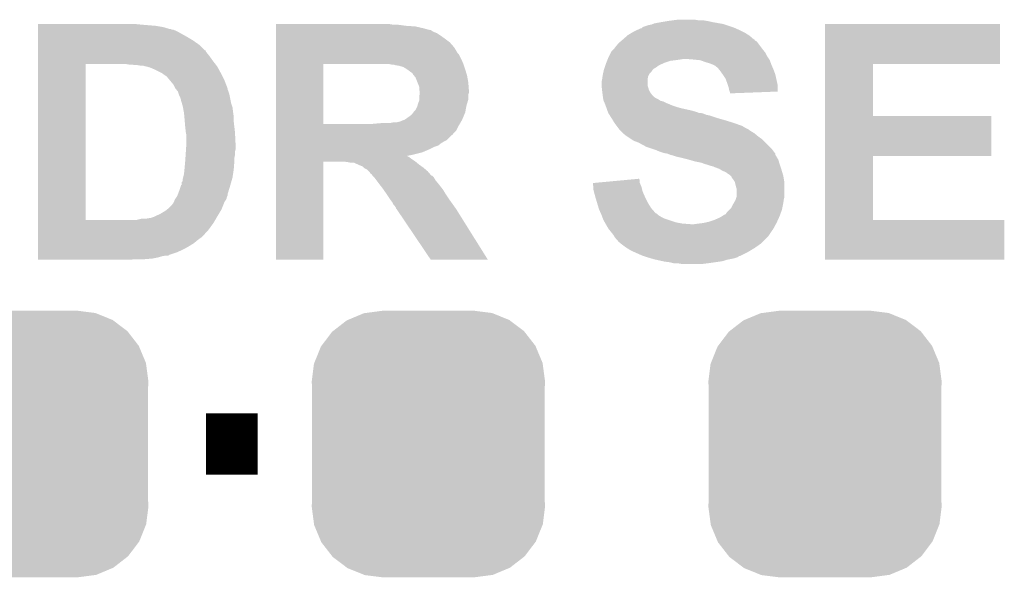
# Model space of a CAD drawing. Extents: x -1.3 to 24.2, y -3.9 to 53.4.
# Tile 42 of 48: x 15 to 19.1, y 35.8 to 38.1. Entities that reach past the tile are written whole.
import ezdxf

# ---------------------------------------------------------------- set-up
doc = ezdxf.new("R2010")
doc.units = 0
doc.layers.get('0').update_dxf_attribs({"linetype": 'CONTINUOUS'})
doc.layers.add('DIGI_POT_10_CLICK_V100_GTO', color=14, linetype='CONTINUOUS')
doc.layers.add('DIGI_POT_10_CLICK_V100_GTS', color=12, linetype='CONTINUOUS')

# ---------------------------------------------------------------- blocks, each defined once
blk = doc.blocks.new('CUSTOM_81')
for points in [[(-0.333154, 0.513288), (-0.266706, 0.541062), (0.334372, 0.513288), (0.265446, 0.541062)], [(-0.266706, 0.541062), (-0.259492, 0.54202), (0.265446, 0.541062), (0.263068, 0.54202)], [(-0.259492, 0.54202), (-0.1905, 0.55118), (0.263068, 0.54202), (0.1905, 0.55118)], [(-0.394942, 0.46695), (-0.337632, 0.511416), (0.39571, 0.46695), (0.33685, 0.511416)], [(-0.337632, 0.511416), (-0.333154, 0.513288), (0.33685, 0.511416), (0.334372, 0.513288)], [(-0.442246, 0.406212), (-0.39837, 0.46429), (0.442836, 0.406212), (0.397774, 0.46429)], [(-0.39837, 0.46429), (-0.394942, 0.46695), (0.397774, 0.46429), (0.39571, 0.46695)], [(-0.471976, 0.335286), (-0.444708, 0.402952), (0.472482, 0.335286), (0.4442, 0.402952)], [(-0.444708, 0.402952), (-0.442246, 0.406212), (0.4442, 0.402952), (0.442836, 0.406212)], [(-0.4826, 0.25908), (-0.47344, 0.331648), (0.4826, 0.25908), (0.472966, 0.331648)], [(-0.47344, 0.331648), (-0.471976, 0.335286), (0.472966, 0.331648), (0.472482, 0.335286)], [(-0.48133, 0.231872), (-0.4826, 0.25908), (0.48133, 0.231872), (0.4826, 0.25908)], [(-0.48133, -0.231872), (-0.48133, 0.231872), (0.48133, -0.231872), (0.48133, 0.231872)], [(-0.4826, -0.25908), (-0.48133, -0.231872), (0.4826, -0.25908), (0.48133, -0.231872)], [(-0.472964, -0.331648), (-0.4826, -0.25908), (0.47344, -0.331648), (0.4826, -0.25908)], [(-0.472482, -0.335286), (-0.472964, -0.331648), (0.471974, -0.335286), (0.47344, -0.331648)], [(-0.444198, -0.402952), (-0.472482, -0.335286), (0.444708, -0.402952), (0.471974, -0.335286)], [(-0.442836, -0.406212), (-0.444198, -0.402952), (0.442244, -0.406212), (0.444708, -0.402952)], [(-0.397772, -0.46429), (-0.442836, -0.406212), (0.39837, -0.46429), (0.442244, -0.406212)], [(-0.39571, -0.46695), (-0.397772, -0.46429), (0.39494, -0.46695), (0.39837, -0.46429)], [(-0.336848, -0.511416), (-0.39571, -0.46695), (0.337632, -0.511416), (0.39494, -0.46695)], [(-0.334372, -0.513288), (-0.336848, -0.511416), (0.333152, -0.513288), (0.337632, -0.511416)], [(-0.265444, -0.541062), (-0.334372, -0.513288), (0.266706, -0.541062), (0.333152, -0.513288)], [(-0.263068, -0.54202), (-0.265444, -0.541062), (0.25949, -0.54202), (0.266706, -0.541062)], [(-0.1905, -0.55118), (-0.263068, -0.54202), (0.1905, -0.55118), (0.25949, -0.54202)]]:
    blk.add_solid(points)

msp = doc.modelspace()

# ---------------------------------------------------------------- linework, layer by layer
at = {"layer": 'DIGI_POT_10_CLICK_V100_GTO', "const_width": 0.254}
msp.add_lwpolyline([(15.76832, 36.3474), (15.98168, 36.3474)], dxfattribs=at)
at = {"layer": 'DIGI_POT_10_CLICK_V100_GTO'}
for points in [[(15.072382, 38.08222), (15.072384, 38.08476), (15.49908, 38.08222), (15.47368, 38.08476)], [(16.057902, 38.08222), (16.057904, 38.08476), (16.540482, 38.08222), (16.525242, 38.08476)], [(17.609822, 38.082222), (17.616164, 38.084758), (17.914612, 38.082222), (17.907002, 38.084758)], [(17.616164, 38.084758), (17.622522, 38.0873), (17.907002, 38.084758), (17.892602, 38.0873)], [(17.622522, 38.0873), (17.65046, 38.09238), (17.892602, 38.0873), (17.86382, 38.09238)], [(17.65046, 38.09238), (17.68094, 38.09746), (17.86382, 38.09238), (17.840958, 38.09746)], [(17.68094, 38.09746), (17.69999, 38.1), (17.840958, 38.09746), (17.82318, 38.1)], [(17.69999, 38.1), (17.719042, 38.10254), (17.805402, 38.1), (17.790158, 38.10254)], [(18.328658, 37.91966), (18.328662, 38.084736), (19.052516, 37.91966), (19.05254, 38.084736)], [(18.328662, 38.084736), (18.328664, 38.08476), (19.05254, 38.084736), (18.328664, 38.08476)], [(15.072382, 38.07714), (15.072382, 38.08222), (15.56004, 38.07714), (15.49908, 38.08222)], [(15.072382, 38.07206), (15.072382, 38.07714), (15.590522, 38.07206), (15.56004, 38.07714)], [(15.072382, 38.06444), (15.072382, 38.07206), (15.615922, 38.06444), (15.590522, 38.07206)], [(15.072382, 38.064438), (15.072382, 38.06444), (15.621004, 38.064438), (15.615922, 38.06444)], [(15.072382, 38.0619), (15.072382, 38.064438), (15.626084, 38.0619), (15.621004, 38.064438)], [(15.072382, 38.061898), (15.072382, 38.0619), (15.631164, 38.061898), (15.626084, 38.0619)], [(15.072382, 38.05428), (15.072382, 38.061898), (15.648942, 38.05428), (15.631164, 38.061898)], [(15.072382, 38.04412), (15.072382, 38.05428), (15.66672, 38.04412), (15.648942, 38.05428)], [(15.072382, 38.03142), (15.072382, 38.04412), (15.68958, 38.03142), (15.66672, 38.04412)], [(16.057902, 38.07714), (16.057902, 38.08222), (16.59636, 38.07714), (16.55826, 38.08222)], [(16.057902, 38.0746), (16.057902, 38.07714), (16.634462, 38.0746), (16.59636, 38.07714)], [(16.057902, 38.06698), (16.057902, 38.0746), (16.66748, 38.06698), (16.634462, 38.0746)], [(16.057902, 38.0619), (16.057902, 38.06698), (16.685258, 38.0619), (16.66748, 38.06698)], [(16.057902, 38.05936), (16.057902, 38.0619), (16.697962, 38.05936), (16.685258, 38.0619)], [(16.057902, 38.059336), (16.057902, 38.05936), (16.7005, 38.059336), (16.697962, 38.05936)], [(16.057902, 38.056814), (16.057902, 38.059336), (16.700516, 38.056814), (16.7005, 38.059336)], [(16.057902, 38.05174), (16.057902, 38.056814), (16.71066, 38.05174), (16.700516, 38.056814)], [(16.057902, 38.046658), (16.057902, 38.05174), (16.723362, 38.046658), (16.71066, 38.05174)], [(16.057902, 38.0365), (16.057902, 38.046658), (16.7386, 38.0365), (16.723362, 38.046658)], [(17.513302, 38.039042), (17.530234, 38.0492), (18.012154, 38.039042), (17.995898, 38.0492)], [(17.530234, 38.0492), (17.538702, 38.05428), (17.995898, 38.0492), (17.98574, 38.05428)], [(17.538702, 38.05428), (17.549878, 38.05936), (17.98574, 38.05428), (17.97558, 38.05936)], [(17.549878, 38.05936), (17.566644, 38.06698), (17.97558, 38.05936), (17.958434, 38.06698)], [(17.566644, 38.06698), (17.569186, 38.066986), (17.958434, 38.06698), (17.95842, 38.066986)], [(17.569186, 38.066986), (17.57172, 38.06952), (17.95842, 38.066986), (17.952718, 38.06952)], [(17.57172, 38.06952), (17.574264, 38.07206), (17.952718, 38.06952), (17.945098, 38.07206)], [(17.574264, 38.07206), (17.597122, 38.07968), (17.945098, 38.07206), (17.922238, 38.07968)], [(17.597122, 38.07968), (17.609822, 38.082222), (17.922238, 38.07968), (17.914612, 38.082222)], [(15.07238, 37.998398), (15.072382, 38.016182), (15.740382, 37.998398), (15.71498, 38.016182)], [(15.072382, 38.016182), (15.072382, 38.03142), (15.71498, 38.016182), (15.68958, 38.03142)], [(16.0579, 37.988238), (16.057902, 38.00856), (16.794482, 37.988238), (16.776702, 38.00856)], [(16.057902, 38.0238), (16.057902, 38.0365), (16.75638, 38.0238), (16.7386, 38.0365)], [(16.057902, 38.00856), (16.057902, 38.0238), (16.776702, 38.00856), (16.75638, 38.0238)], [(17.4625, 37.99078), (17.4752, 38.006022), (18.062576, 37.99078), (18.051144, 38.006022)], [(17.4752, 38.006022), (17.478158, 38.008558), (18.051144, 38.006022), (18.04924, 38.008558)], [(17.478158, 38.008558), (17.484086, 38.013638), (18.04924, 38.008558), (18.044158, 38.013638)], [(17.484086, 38.013638), (17.487052, 38.01618), (18.044158, 38.013638), (18.039086, 38.01618)], [(17.487052, 38.01618), (17.49296, 38.021244), (18.039086, 38.01618), (18.036546, 38.021244)], [(17.49296, 38.021244), (17.49298, 38.02126), (18.036546, 38.021244), (18.034004, 38.02126)], [(17.49298, 38.02126), (17.510396, 38.0365), (18.034004, 38.02126), (18.016222, 38.0365)], [(17.510396, 38.0365), (17.513302, 38.039042), (18.016222, 38.0365), (18.012154, 38.039042)], [(15.07238, 37.97554), (15.07238, 37.998398), (15.763244, 37.97554), (15.740382, 37.998398)], [(15.07238, 37.975516), (15.07238, 37.97554), (15.76578, 37.975516), (15.763244, 37.97554)], [(15.07238, 37.972994), (15.07238, 37.975516), (15.765784, 37.972994), (15.76578, 37.975516)], [(15.07238, 37.96284), (15.07238, 37.972994), (15.7734, 37.96284), (15.765784, 37.972994)], [(15.07238, 37.95014), (15.07238, 37.96284), (15.78356, 37.95014), (15.7734, 37.96284)], [(16.0579, 37.962838), (16.0579, 37.988238), (16.809722, 37.962838), (16.794482, 37.988238)], [(16.0579, 37.957756), (16.0579, 37.962838), (16.814802, 37.957756), (16.809722, 37.962838)], [(17.434558, 37.950138), (17.44218, 37.965378), (18.089882, 37.950138), (18.082262, 37.965378)], [(17.44218, 37.965378), (17.444722, 37.970458), (18.082262, 37.965378), (18.078198, 37.970458)], [(17.444722, 37.970458), (17.452338, 37.97808), (18.078198, 37.970458), (18.0721, 37.97808)], [(17.452338, 37.97808), (17.45488, 37.980622), (18.0721, 37.97808), (18.070194, 37.980622)], [(17.45488, 37.980622), (17.4625, 37.99078), (18.070194, 37.980622), (18.062576, 37.99078)], [(15.072378, 37.91966), (15.07238, 37.93236), (15.80614, 37.91966), (15.79626, 37.93236)], [(15.07238, 37.93236), (15.07238, 37.95014), (15.79626, 37.93236), (15.78356, 37.95014)], [(16.057898, 37.91966), (16.0579, 37.93744), (16.83258, 37.91966), (16.82496, 37.93744)], [(16.0579, 37.93744), (16.0579, 37.957756), (16.82496, 37.93744), (16.814802, 37.957756)], [(17.42186, 37.91966), (17.423892, 37.92474), (17.654272, 37.91966), (17.665702, 37.92474)], [(17.423892, 37.92474), (17.426938, 37.932358), (17.665702, 37.92474), (17.688558, 37.932358)], [(17.426938, 37.932358), (17.427956, 37.9349), (17.688558, 37.932358), (17.70888, 37.9349)], [(17.427956, 37.9349), (17.428972, 37.93744), (17.70888, 37.9349), (17.72666, 37.93744)], [(17.428972, 37.93744), (17.429988, 37.93998), (17.72666, 37.93744), (17.741898, 37.93998)], [(17.429988, 37.93998), (17.43202, 37.94506), (18.096656, 37.93998), (18.093268, 37.94506)], [(17.43202, 37.94506), (17.434558, 37.950138), (18.093268, 37.94506), (18.089882, 37.950138)], [(17.78762, 37.93744), (17.757142, 37.93998), (18.098348, 37.93744), (18.096656, 37.93998)], [(17.813, 37.934902), (17.78762, 37.93744), (18.10004, 37.934902), (18.098348, 37.93744)], [(17.813018, 37.9349), (17.813, 37.934902), (18.100042, 37.9349), (18.10004, 37.934902)], [(17.83334, 37.92728), (17.813018, 37.9349), (18.102898, 37.92728), (18.100042, 37.9349)], [(17.85112, 37.922202), (17.83334, 37.92728), (18.104804, 37.922202), (18.102898, 37.92728)], [(17.86382, 37.91712), (17.85112, 37.922202), (18.106708, 37.91712), (18.104804, 37.922202)], [(15.072364, 37.274522), (15.072378, 37.91964), (15.27048, 37.274522), (15.270482, 37.91964)], [(15.072378, 37.91964), (15.072378, 37.91966), (15.270482, 37.91964), (15.39748, 37.91966)], [(15.448282, 37.91712), (15.433042, 37.91966), (15.808116, 37.91712), (15.80614, 37.91966)], [(15.473682, 37.91458), (15.460982, 37.91712), (15.810092, 37.91458), (15.808116, 37.91712)], [(15.499082, 37.91204), (15.483842, 37.91458), (15.812068, 37.91204), (15.810092, 37.91458)], [(15.509242, 37.912038), (15.499082, 37.91204), (15.812068, 37.912038), (15.812068, 37.91204)], [(15.516864, 37.9095), (15.509242, 37.912038), (15.814042, 37.9095), (15.812068, 37.912038)], [(15.537182, 37.90442), (15.519404, 37.9095), (15.816814, 37.90442), (15.814042, 37.9095)], [(15.55496, 37.8968), (15.537182, 37.90442), (15.82097, 37.8968), (15.816814, 37.90442)], [(15.585438, 37.88156), (15.55496, 37.8968), (15.82928, 37.88156), (15.82097, 37.8968)], [(15.58544, 37.881558), (15.585438, 37.88156), (15.829282, 37.881558), (15.82928, 37.88156)], [(15.5956, 37.87394), (15.58544, 37.881558), (15.83309, 37.87394), (15.829282, 37.881558)], [(16.057892, 37.670762), (16.057898, 37.91964), (16.25346, 37.670762), (16.253462, 37.91964)], [(16.057898, 37.91964), (16.057898, 37.91966), (16.253462, 37.91964), (16.47952, 37.91966)], [(16.535402, 37.91712), (16.522702, 37.91966), (16.833428, 37.91712), (16.83258, 37.91966)], [(16.545566, 37.917114), (16.535402, 37.91712), (16.83343, 37.917114), (16.833428, 37.91712)], [(16.548106, 37.91458), (16.545566, 37.917114), (16.834274, 37.91458), (16.83343, 37.917114)], [(16.565882, 37.91204), (16.550642, 37.91458), (16.83512, 37.91204), (16.834274, 37.91458)], [(16.583662, 37.90696), (16.565882, 37.91204), (16.836814, 37.90696), (16.83512, 37.91204)], [(16.59636, 37.899342), (16.583662, 37.90696), (16.839354, 37.899342), (16.836814, 37.90696)], [(16.600172, 37.8968), (16.59636, 37.899342), (16.8402, 37.8968), (16.839354, 37.899342)], [(16.60398, 37.89426), (16.600172, 37.8968), (16.840962, 37.89426), (16.8402, 37.8968)], [(16.61414, 37.88664), (16.60398, 37.89426), (16.843248, 37.88664), (16.840962, 37.89426)], [(16.621762, 37.881554), (16.61414, 37.88664), (16.844774, 37.881554), (16.843248, 37.88664)], [(16.6243, 37.87648), (16.621762, 37.881554), (16.846296, 37.87648), (16.844774, 37.881554)], [(17.410288, 37.879016), (17.411982, 37.886638), (17.602198, 37.879016), (17.609818, 37.886638)], [(17.411982, 37.886638), (17.413676, 37.89426), (17.609818, 37.886638), (17.6149, 37.89426)], [(17.413676, 37.89426), (17.414242, 37.8968), (17.6149, 37.89426), (17.61744, 37.8968)], [(17.414242, 37.8968), (17.415932, 37.901874), (17.61744, 37.8968), (17.622514, 37.901874)], [(17.415932, 37.901874), (17.415934, 37.90188), (17.622514, 37.901874), (17.625058, 37.90188)], [(17.415934, 37.90188), (17.420166, 37.914578), (17.625058, 37.90188), (17.642838, 37.914578)], [(17.420166, 37.914578), (17.42186, 37.91966), (17.642838, 37.914578), (17.654272, 37.91966)], [(17.8689, 37.91458), (17.86382, 37.91712), (18.10766, 37.91458), (18.106708, 37.91712)], [(17.873976, 37.912042), (17.8689, 37.91458), (18.108748, 37.912042), (18.10766, 37.91458)], [(17.879054, 37.906966), (17.873976, 37.912042), (18.110924, 37.906966), (18.108748, 37.912042)], [(17.881594, 37.90696), (17.879054, 37.906966), (18.110926, 37.90696), (18.110924, 37.906966)], [(17.890066, 37.8968), (17.881594, 37.90696), (18.11528, 37.8968), (18.110926, 37.90696)], [(17.8943, 37.89172), (17.890066, 37.8968), (18.117186, 37.89172), (18.11528, 37.8968)], [(17.905188, 37.876478), (17.8943, 37.89172), (18.1229, 37.876478), (18.117186, 37.89172)], [(18.328654, 37.70376), (18.328658, 37.919636), (18.526784, 37.70376), (18.52676, 37.919636)], [(18.328658, 37.919636), (18.328658, 37.91966), (18.52676, 37.919636), (19.052516, 37.91966)], [(15.603222, 37.868858), (15.5956, 37.87394), (15.835632, 37.868858), (15.83309, 37.87394)], [(15.6083, 37.86378), (15.603222, 37.868858), (15.83817, 37.86378), (15.835632, 37.868858)], [(15.618884, 37.85108), (15.6083, 37.86378), (15.84452, 37.85108), (15.83817, 37.86378)], [(15.633702, 37.833296), (15.618884, 37.85108), (15.85136, 37.833296), (15.84452, 37.85108)], [(16.628364, 37.8714), (16.6243, 37.87648), (16.84782, 37.8714), (16.846296, 37.87648)], [(16.63446, 37.863778), (16.628364, 37.8714), (16.849206, 37.863778), (16.84782, 37.8714)], [(16.642588, 37.84346), (16.63446, 37.863778), (16.8529, 37.84346), (16.849206, 37.863778)], [(16.6497, 37.825676), (16.642588, 37.84346), (16.85427, 37.825676), (16.8529, 37.84346)], [(17.40408, 37.843462), (17.406618, 37.856158), (17.594582, 37.843462), (17.59458, 37.856158)], [(17.40408, 37.830762), (17.40408, 37.843462), (17.594582, 37.830762), (17.594582, 37.843462)], [(17.406618, 37.856158), (17.40662, 37.85616), (17.59458, 37.856158), (17.59458, 37.85616)], [(17.40662, 37.85616), (17.408434, 37.868858), (17.59458, 37.85616), (17.59712, 37.868858)], [(17.408434, 37.868858), (17.40916, 37.873938), (17.59712, 37.868858), (17.599658, 37.873938)], [(17.40916, 37.873938), (17.410288, 37.879016), (17.599658, 37.873938), (17.602198, 37.879016)], [(17.907, 37.87394), (17.905188, 37.876478), (18.123464, 37.87394), (18.1229, 37.876478)], [(17.917158, 37.858702), (17.907, 37.87394), (18.126852, 37.858702), (18.123464, 37.87394)], [(17.92478, 37.83838), (17.917158, 37.858702), (18.131368, 37.83838), (18.126852, 37.858702)], [(15.64132, 37.81806), (15.633702, 37.833296), (15.85722, 37.81806), (15.85136, 37.833296)], [(15.641324, 37.818056), (15.64132, 37.81806), (15.85722, 37.818056), (15.85722, 37.81806)], [(15.645388, 37.812976), (15.641324, 37.818056), (15.857222, 37.812976), (15.85722, 37.818056)], [(15.64945, 37.807898), (15.645388, 37.812976), (15.85976, 37.807898), (15.857222, 37.812976)], [(15.65148, 37.805358), (15.64945, 37.807898), (15.860608, 37.805358), (15.85976, 37.807898)], [(15.655714, 37.792658), (15.65148, 37.805358), (15.86484, 37.792658), (15.860608, 37.805358)], [(16.649702, 37.812978), (16.6497, 37.825676), (16.855246, 37.812978), (16.85427, 37.825676)], [(16.650548, 37.810442), (16.649702, 37.812978), (16.85544, 37.810442), (16.855246, 37.812978)], [(16.65224, 37.805356), (16.650548, 37.810442), (16.855438, 37.805356), (16.85544, 37.810442)], [(16.65224, 37.800278), (16.65224, 37.805356), (16.855438, 37.800278), (16.855438, 37.805356)], [(16.65224, 37.797738), (16.65224, 37.800278), (16.854592, 37.797738), (16.855438, 37.800278)], [(17.404082, 37.830758), (17.40408, 37.830762), (17.594582, 37.830758), (17.594582, 37.830762)], [(17.404928, 37.82314), (17.404082, 37.830758), (17.597118, 37.82314), (17.594582, 37.830758)], [(17.406056, 37.812978), (17.404928, 37.82314), (17.59966, 37.812978), (17.597118, 37.82314)], [(17.40662, 37.8079), (17.406056, 37.812978), (17.602202, 37.8079), (17.59966, 37.812978)], [(17.407256, 37.802822), (17.40662, 37.8079), (17.604742, 37.802822), (17.602202, 37.8079)], [(17.408526, 37.79266), (17.407256, 37.802822), (17.612362, 37.79266), (17.604742, 37.802822)], [(17.92732, 37.830758), (17.92478, 37.83838), (18.13306, 37.830758), (18.131368, 37.83838)], [(17.929858, 37.82314), (17.92732, 37.830758), (18.133052, 37.82314), (18.13306, 37.830758)], [(17.9324, 37.810442), (17.929858, 37.82314), (18.13304, 37.810442), (18.133052, 37.82314)], [(17.934094, 37.80536), (17.9324, 37.810442), (18.133036, 37.80536), (18.13304, 37.810442)], [(17.934938, 37.802822), (17.934094, 37.80536), (18.066846, 37.802822), (18.133036, 37.80536)], [(17.93494, 37.797764), (17.934938, 37.802822), (17.93494, 37.797764), (18.066846, 37.802822)], [(15.65656, 37.79012), (15.655714, 37.792658), (15.865348, 37.79012), (15.86484, 37.792658)], [(15.66164, 37.779958), (15.65656, 37.79012), (15.867382, 37.779958), (15.865348, 37.79012)], [(15.66418, 37.772336), (15.66164, 37.779958), (15.868906, 37.772336), (15.867382, 37.779958)], [(15.66418, 37.769796), (15.66418, 37.772336), (15.869414, 37.769796), (15.868906, 37.772336)], [(15.668752, 37.75456), (15.66418, 37.769796), (15.872462, 37.75456), (15.869414, 37.769796)], [(16.64462, 37.754558), (16.649698, 37.767256), (16.847564, 37.754558), (16.851374, 37.767256)], [(16.649698, 37.772336), (16.6497, 37.782498), (16.8529, 37.772336), (16.8529, 37.782498)], [(16.649698, 37.767256), (16.649698, 37.772336), (16.851374, 37.767256), (16.8529, 37.772336)], [(16.6497, 37.782498), (16.651392, 37.792656), (16.8529, 37.782498), (16.8529, 37.792656)], [(16.651392, 37.792656), (16.65224, 37.797738), (16.8529, 37.792656), (16.854592, 37.797738)], [(17.40916, 37.78758), (17.408526, 37.79266), (17.617442, 37.78758), (17.612362, 37.79266)], [(17.409886, 37.7825), (17.40916, 37.78758), (17.62252, 37.7825), (17.617442, 37.78758)], [(17.410612, 37.77742), (17.409886, 37.7825), (17.630142, 37.77742), (17.62252, 37.7825)], [(17.411338, 37.772338), (17.410612, 37.77742), (17.640302, 37.772338), (17.630142, 37.77742)], [(17.4117, 37.769804), (17.411338, 37.772338), (17.644104, 37.769804), (17.640302, 37.772338)], [(17.412792, 37.767258), (17.4117, 37.769804), (17.64792, 37.767258), (17.644104, 37.769804)], [(17.41388, 37.76472), (17.412792, 37.767258), (17.658082, 37.76472), (17.64792, 37.767258)], [(17.416056, 37.75964), (17.41388, 37.76472), (17.66824, 37.75964), (17.658082, 37.76472)], [(17.418232, 37.75456), (17.416056, 37.75964), (17.68094, 37.75456), (17.66824, 37.75964)], [(15.6718, 37.7444), (15.668752, 37.75456), (15.875848, 37.7444), (15.872462, 37.75456)], [(15.672726, 37.739318), (15.6718, 37.7444), (15.87754, 37.739318), (15.875848, 37.7444)], [(15.67642, 37.719), (15.672726, 37.739318), (15.88008, 37.719), (15.87754, 37.739318)], [(15.67688, 37.716462), (15.67642, 37.719), (15.880444, 37.716462), (15.88008, 37.719)], [(16.621758, 37.71392), (16.625568, 37.718998), (16.838082, 37.71392), (16.840198, 37.718998)], [(16.625568, 37.718998), (16.62938, 37.724078), (16.840198, 37.718998), (16.84112, 37.724078)], [(16.62938, 37.724078), (16.634458, 37.72916), (16.84112, 37.724078), (16.842046, 37.72916)], [(16.634458, 37.72916), (16.64208, 37.744398), (16.842046, 37.72916), (16.844816, 37.744398)], [(16.64208, 37.744398), (16.642714, 37.74694), (16.844816, 37.744398), (16.84528, 37.74694)], [(16.642714, 37.74694), (16.64462, 37.754558), (16.84528, 37.74694), (16.847564, 37.754558)], [(17.41932, 37.752018), (17.418232, 37.75456), (17.686872, 37.752018), (17.68094, 37.75456)], [(17.421134, 37.74694), (17.41932, 37.752018), (17.69872, 37.74694), (17.686872, 37.752018)], [(17.422948, 37.74186), (17.421134, 37.74694), (17.71396, 37.74186), (17.69872, 37.74694)], [(17.424764, 37.73678), (17.422948, 37.74186), (17.731738, 37.73678), (17.71396, 37.74186)], [(17.428392, 37.72662), (17.424764, 37.73678), (17.777458, 37.72662), (17.731738, 37.73678)], [(17.431114, 37.719), (17.428392, 37.72662), (17.80286, 37.719), (17.777458, 37.72662)], [(17.43202, 37.71646), (17.431114, 37.719), (17.807944, 37.71646), (17.80286, 37.719)], [(15.678266, 37.701218), (15.67688, 37.716462), (15.88262, 37.701218), (15.880444, 37.716462)], [(15.67942, 37.68852), (15.678266, 37.701218), (15.88262, 37.68852), (15.88262, 37.701218)], [(15.680056, 37.6809), (15.67942, 37.68852), (15.88262, 37.6809), (15.88262, 37.68852)], [(15.68196, 37.65804), (15.680056, 37.6809), (15.88531, 37.65804), (15.88262, 37.6809)], [(16.532858, 37.67582), (16.545558, 37.67836), (16.820092, 37.67582), (16.821574, 37.67836)], [(16.558258, 37.67836), (16.56842, 37.680902), (16.821574, 37.67836), (16.823056, 37.680902)], [(16.56842, 37.680902), (16.576038, 37.68344), (16.823056, 37.680902), (16.824536, 37.68344)], [(16.576038, 37.68344), (16.58112, 37.68598), (16.824536, 37.68344), (16.826018, 37.68598)], [(16.58112, 37.68598), (16.588734, 37.688518), (16.826018, 37.68598), (16.8275, 37.688518)], [(16.588734, 37.688518), (16.58874, 37.68852), (16.8275, 37.688518), (16.8275, 37.68852)], [(16.58874, 37.68852), (16.59636, 37.6936), (16.8275, 37.68852), (16.829616, 37.6936)], [(16.59636, 37.6936), (16.61414, 37.7063), (16.829616, 37.6936), (16.834906, 37.7063)], [(16.61414, 37.7063), (16.621758, 37.71392), (16.834906, 37.7063), (16.838082, 37.71392)], [(17.43202, 37.716458), (17.43202, 37.71646), (17.81557, 37.716458), (17.815562, 37.71646)], [(17.433638, 37.713918), (17.43202, 37.716458), (17.825722, 37.713918), (17.81557, 37.716458)], [(17.43687, 37.70884), (17.433638, 37.713918), (17.838422, 37.70884), (17.825722, 37.713918)], [(17.438486, 37.706298), (17.43687, 37.70884), (17.85112, 37.706298), (17.838422, 37.70884)], [(17.444952, 37.69614), (17.438486, 37.706298), (17.8816, 37.69614), (17.85112, 37.706298)], [(17.4498, 37.68852), (17.444952, 37.69614), (17.90827, 37.68852), (17.8816, 37.69614)], [(17.451324, 37.68598), (17.4498, 37.68852), (17.91716, 37.68598), (17.90827, 37.68852)], [(17.457418, 37.675822), (17.451324, 37.68598), (17.950174, 37.675822), (17.91716, 37.68598)], [(18.32865, 37.53866), (18.328654, 37.703736), (19.016956, 37.53866), (19.01698, 37.703736)], [(18.328654, 37.703736), (18.328654, 37.70376), (19.01698, 37.703736), (18.526784, 37.70376)], [(15.684218, 37.63772), (15.68196, 37.65804), (15.8877, 37.63772), (15.88531, 37.65804)], [(15.6845, 37.63518), (15.684218, 37.63772), (15.887828, 37.63518), (15.8877, 37.63772)], [(16.057892, 37.67074), (16.057892, 37.670762), (16.446502, 37.67074), (16.25346, 37.670762)], [(16.057892, 37.65804), (16.057892, 37.67074), (16.80972, 37.65804), (16.817128, 37.67074)], [(16.057892, 37.642802), (16.057892, 37.65804), (16.802098, 37.642802), (16.80972, 37.65804)], [(16.057892, 37.630096), (16.057892, 37.642802), (16.7894, 37.630096), (16.802098, 37.642802)], [(16.446502, 37.67074), (16.47444, 37.67328), (16.817128, 37.67074), (16.81861, 37.67328)], [(16.47444, 37.67328), (16.50492, 37.67582), (16.81861, 37.67328), (16.820092, 37.67582)], [(17.45742, 37.67582), (17.457418, 37.675822), (17.95018, 37.67582), (17.950174, 37.675822)], [(17.466946, 37.66312), (17.45742, 37.67582), (17.985742, 37.66312), (17.95018, 37.67582)], [(17.472662, 37.6555), (17.466946, 37.66312), (17.99844, 37.6555), (17.985742, 37.66312)], [(17.478378, 37.647878), (17.472662, 37.6555), (18.013678, 37.647878), (17.99844, 37.6555)], [(17.48028, 37.645342), (17.478378, 37.647878), (18.016218, 37.645342), (18.013678, 37.647878)], [(17.480282, 37.64534), (17.48028, 37.645342), (18.01622, 37.64534), (18.016218, 37.645342)], [(17.485362, 37.64026), (17.480282, 37.64534), (18.023838, 37.64026), (18.01622, 37.64534)], [(17.49298, 37.63264), (17.485362, 37.64026), (18.03654, 37.63264), (18.023838, 37.64026)], [(15.68704, 37.625018), (15.6845, 37.63518), (15.888336, 37.625018), (15.887828, 37.63518)], [(15.68704, 37.59454), (15.68704, 37.625018), (15.88986, 37.59454), (15.888336, 37.625018)], [(16.05789, 37.592), (16.057892, 37.59962), (16.74114, 37.592), (16.753842, 37.59962)], [(16.057892, 37.62756), (16.057892, 37.630096), (16.789376, 37.62756), (16.7894, 37.630096)], [(16.057892, 37.627554), (16.057892, 37.62756), (16.786854, 37.627554), (16.789376, 37.62756)], [(16.057892, 37.604698), (16.057892, 37.627554), (16.763996, 37.604698), (16.786854, 37.627554)], [(16.057892, 37.59962), (16.057892, 37.604698), (16.753842, 37.59962), (16.763996, 37.604698)], [(17.50568, 37.62248), (17.49298, 37.63264), (18.048732, 37.62248), (18.03654, 37.63264)], [(17.509492, 37.61994), (17.50568, 37.62248), (18.05178, 37.61994), (18.048732, 37.62248)], [(17.528544, 37.607238), (17.509492, 37.61994), (18.069562, 37.607238), (18.05178, 37.61994)], [(17.536158, 37.602162), (17.528544, 37.607238), (18.074638, 37.602162), (18.069562, 37.607238)], [(17.55648, 37.59454), (17.536158, 37.602162), (18.08226, 37.59454), (18.074638, 37.602162)], [(15.683652, 37.543738), (15.684498, 37.556438), (15.8877, 37.543738), (15.8877, 37.556438)], [(15.684498, 37.556438), (15.685176, 37.566598), (15.8877, 37.556438), (15.89024, 37.566598)], [(15.685176, 37.566598), (15.686532, 37.58692), (15.89024, 37.566598), (15.89024, 37.58692)], [(15.686532, 37.58692), (15.68704, 37.59454), (15.89024, 37.58692), (15.88986, 37.59454)], [(16.05789, 37.58184), (16.05789, 37.592), (16.72844, 37.58184), (16.74114, 37.592)], [(16.05789, 37.57676), (16.05789, 37.58184), (16.7132, 37.57676), (16.72844, 37.58184)], [(16.05789, 37.56914), (16.05789, 37.57676), (16.69796, 37.56914), (16.7132, 37.57676)], [(16.05789, 37.5539), (16.05789, 37.56914), (16.662398, 37.5539), (16.69796, 37.56914)], [(17.589498, 37.57676), (17.55648, 37.59454), (18.10004, 37.57676), (18.08226, 37.59454)], [(17.612366, 37.569138), (17.589498, 37.57676), (18.10766, 37.569138), (18.10004, 37.57676)], [(17.6276, 37.56406), (17.612366, 37.569138), (18.11147, 37.56406), (18.10766, 37.569138)], [(17.645382, 37.55644), (17.6276, 37.56406), (18.117184, 37.55644), (18.11147, 37.56406)], [(17.660618, 37.551362), (17.645382, 37.55644), (18.120992, 37.551362), (18.117184, 37.55644)], [(15.67942, 37.4904), (15.681728, 37.5158), (15.883206, 37.4904), (15.88516, 37.5158)], [(15.681728, 37.5158), (15.68196, 37.51834), (15.88516, 37.5158), (15.88516, 37.51834)], [(15.68196, 37.51834), (15.682806, 37.531038), (15.88516, 37.51834), (15.88516, 37.531038)], [(15.682806, 37.531038), (15.683652, 37.543738), (15.88516, 37.531038), (15.8877, 37.543738)], [(16.05788, 37.109424), (16.057888, 37.515776), (16.253436, 37.109424), (16.25346, 37.515776)], [(16.057888, 37.5158), (16.05789, 37.52596), (16.63446, 37.5158), (16.61922, 37.52596)], [(16.057888, 37.515776), (16.057888, 37.5158), (16.25346, 37.515776), (16.337278, 37.5158)], [(16.05789, 37.54374), (16.05789, 37.5539), (16.62176, 37.54374), (16.662398, 37.5539)], [(16.05789, 37.53866), (16.05789, 37.54374), (16.596602, 37.53866), (16.62176, 37.54374)], [(16.05789, 37.538658), (16.05789, 37.53866), (16.598904, 37.538658), (16.596602, 37.53866)], [(16.05789, 37.533578), (16.05789, 37.538658), (16.609058, 37.533578), (16.598904, 37.538658)], [(16.05789, 37.52596), (16.05789, 37.533578), (16.61922, 37.52596), (16.609058, 37.533578)], [(16.35506, 37.51326), (16.337278, 37.5158), (16.637508, 37.51326), (16.63446, 37.5158)], [(17.675858, 37.54882), (17.660618, 37.551362), (18.1229, 37.54882), (18.120992, 37.551362)], [(17.675864, 37.548818), (17.675858, 37.54882), (18.1229, 37.548818), (18.1229, 37.54882)], [(17.688558, 37.543742), (17.675864, 37.548818), (18.122904, 37.543742), (18.1229, 37.548818)], [(17.68859, 37.543734), (17.688558, 37.543742), (18.122904, 37.543734), (18.122904, 37.543742)], [(17.69872, 37.541198), (17.68859, 37.543734), (18.124596, 37.541198), (18.122904, 37.543734)], [(17.71396, 37.536122), (17.69872, 37.541198), (18.12798, 37.536122), (18.124596, 37.541198)], [(17.73682, 37.53104), (17.71396, 37.536122), (18.131032, 37.53104), (18.12798, 37.536122)], [(17.75714, 37.52596), (17.73682, 37.53104), (18.13408, 37.52596), (18.131032, 37.53104)], [(17.766024, 37.523422), (17.75714, 37.52596), (18.135602, 37.523422), (18.13408, 37.52596)], [(17.7927, 37.5158), (17.766024, 37.523422), (18.13778, 37.5158), (18.135602, 37.523422)], [(17.818098, 37.51072), (17.7927, 37.5158), (18.13923, 37.51072), (18.13778, 37.5158)], [(18.328644, 37.2745), (18.32865, 37.538636), (18.526784, 37.2745), (18.52676, 37.538636)], [(18.32865, 37.538636), (18.32865, 37.53866), (18.52676, 37.538636), (19.016956, 37.53866)], [(15.67688, 37.465), (15.678658, 37.48278), (15.879884, 37.465), (15.88262, 37.48278)], [(15.678658, 37.48278), (15.67942, 37.4904), (15.88262, 37.48278), (15.883206, 37.4904)], [(16.367758, 37.51072), (16.35506, 37.51326), (16.640556, 37.51072), (16.637508, 37.51326)], [(16.390616, 37.505642), (16.380456, 37.51072), (16.64665, 37.505642), (16.640556, 37.51072)], [(16.393156, 37.50564), (16.390616, 37.505642), (16.646652, 37.50564), (16.64665, 37.505642)], [(16.398238, 37.5031), (16.393156, 37.50564), (16.6497, 37.5031), (16.646652, 37.50564)], [(16.40332, 37.50056), (16.398238, 37.5031), (16.653256, 37.50056), (16.6497, 37.5031)], [(16.416016, 37.49548), (16.40332, 37.50056), (16.660368, 37.49548), (16.653256, 37.50056)], [(16.421102, 37.4904), (16.416016, 37.49548), (16.66748, 37.4904), (16.660368, 37.49548)], [(16.423642, 37.487862), (16.421102, 37.4904), (16.670442, 37.487862), (16.66748, 37.4904)], [(16.433796, 37.482782), (16.423642, 37.487862), (16.67637, 37.482782), (16.670442, 37.487862)], [(16.441418, 37.47516), (16.433796, 37.482782), (16.685262, 37.47516), (16.67637, 37.482782)], [(16.446498, 37.470078), (16.441418, 37.47516), (16.68962, 37.470078), (16.685262, 37.47516)], [(17.830798, 37.505642), (17.818098, 37.51072), (18.14068, 37.505642), (18.13923, 37.51072)], [(17.830806, 37.50564), (17.830798, 37.505642), (18.14068, 37.50564), (18.14068, 37.505642)], [(17.84096, 37.503098), (17.830806, 37.50564), (18.141528, 37.503098), (18.14068, 37.50564)], [(17.856202, 37.49802), (17.84096, 37.503098), (18.14322, 37.49802), (18.141528, 37.503098)], [(17.866358, 37.495482), (17.856202, 37.49802), (18.144066, 37.495482), (18.14322, 37.49802)], [(17.87144, 37.49294), (17.866358, 37.495482), (18.144914, 37.49294), (18.144066, 37.495482)], [(17.891764, 37.48532), (17.87144, 37.49294), (18.147454, 37.48532), (18.144914, 37.49294)], [(17.895996, 37.48278), (17.891764, 37.48532), (18.1483, 37.48278), (18.147454, 37.48532)], [(17.904458, 37.4777), (17.895996, 37.48278), (18.149824, 37.4777), (18.1483, 37.48278)], [(17.917162, 37.47262), (17.904458, 37.4777), (18.151348, 37.47262), (18.149824, 37.4777)], [(15.66672, 37.429434), (15.671794, 37.434514), (15.871732, 37.429434), (15.873184, 37.434514)], [(15.671794, 37.434514), (15.6718, 37.444678), (15.873184, 37.434514), (15.876088, 37.444678)], [(15.6718, 37.444678), (15.673068, 37.449758), (15.876088, 37.444678), (15.87754, 37.449758)], [(15.673068, 37.449758), (15.67688, 37.465), (15.87754, 37.449758), (15.879884, 37.465)], [(16.449034, 37.465016), (16.446498, 37.470078), (16.69396, 37.465016), (16.68962, 37.470078)], [(16.45157, 37.465), (16.449034, 37.465016), (16.693974, 37.465), (16.69396, 37.465016)], [(16.45666, 37.45738), (16.45157, 37.465), (16.700506, 37.45738), (16.693974, 37.465)], [(16.456666, 37.457374), (16.45666, 37.45738), (16.703046, 37.457374), (16.700506, 37.45738)], [(16.464278, 37.44976), (16.456666, 37.457374), (16.71066, 37.44976), (16.703046, 37.457374)], [(16.46428, 37.449758), (16.464278, 37.44976), (16.710662, 37.449758), (16.71066, 37.44976)], [(16.473806, 37.43706), (16.46428, 37.449758), (16.71828, 37.43706), (16.710662, 37.449758)], [(16.47952, 37.42944), (16.473806, 37.43706), (16.72463, 37.42944), (16.71828, 37.43706)], [(17.395754, 37.429436), (17.504702, 37.439596), (17.561562, 37.429436), (17.56156, 37.439596)], [(17.504702, 37.439596), (17.559026, 37.444662), (17.56156, 37.439596), (17.559026, 37.444662)], [(17.92732, 37.465), (17.917162, 37.47262), (18.153634, 37.465), (18.151348, 37.47262)], [(17.93494, 37.45992), (17.92732, 37.465), (18.155158, 37.45992), (18.153634, 37.465)], [(17.93748, 37.45738), (17.93494, 37.45992), (18.15592, 37.45738), (18.155158, 37.45992)], [(17.942554, 37.452306), (17.93748, 37.45738), (18.156766, 37.452306), (18.15592, 37.45738)], [(17.94256, 37.449762), (17.942554, 37.452306), (18.15719, 37.449762), (18.156766, 37.452306)], [(17.95018, 37.4396), (17.94256, 37.449762), (18.158884, 37.4396), (18.15719, 37.449762)], [(17.955258, 37.431984), (17.95018, 37.4396), (18.160154, 37.431984), (18.158884, 37.4396)], [(15.651794, 37.381176), (15.65656, 37.39388), (15.85722, 37.381176), (15.861128, 37.39388)], [(15.65656, 37.39388), (15.663332, 37.4142), (15.861128, 37.39388), (15.86738, 37.4142)], [(15.663332, 37.4142), (15.664178, 37.416738), (15.86738, 37.4142), (15.868104, 37.416738)], [(15.664178, 37.416738), (15.66418, 37.419258), (15.868104, 37.416738), (15.868824, 37.419258)], [(15.66418, 37.419258), (15.666698, 37.41928), (15.868824, 37.419258), (15.86883, 37.41928)], [(15.666698, 37.41928), (15.66672, 37.429434), (15.86883, 37.41928), (15.871732, 37.429434)], [(16.485448, 37.42182), (16.47952, 37.42944), (16.73098, 37.42182), (16.72463, 37.42944)], [(16.4973, 37.40658), (16.485448, 37.42182), (16.742834, 37.40658), (16.73098, 37.42182)], [(16.502636, 37.398958), (16.4973, 37.40658), (16.748762, 37.398958), (16.742834, 37.40658)], [(16.511524, 37.38626), (16.502636, 37.398958), (16.756378, 37.38626), (16.748762, 37.398958)], [(17.36854, 37.426898), (17.395754, 37.429436), (17.56265, 37.426898), (17.561562, 37.429436)], [(17.369802, 37.411658), (17.36854, 37.426898), (17.56918, 37.411658), (17.56265, 37.426898)], [(17.37106, 37.396422), (17.369802, 37.411658), (17.57299, 37.396422), (17.56918, 37.411658)], [(17.372448, 37.391338), (17.37106, 37.396422), (17.57426, 37.391338), (17.57299, 37.396422)], [(17.956532, 37.426898), (17.955258, 37.431984), (18.161, 37.426898), (18.160154, 37.431984)], [(17.960342, 37.41166), (17.956532, 37.426898), (18.161, 37.41166), (18.161, 37.426898)], [(17.962878, 37.404042), (17.960342, 37.41166), (18.161, 37.404042), (18.161, 37.41166)], [(17.96288, 37.371024), (17.962878, 37.404042), (18.161, 37.371024), (18.161, 37.404042)], [(15.633698, 37.345618), (15.636746, 37.353238), (15.843248, 37.345618), (15.84706, 37.353238)], [(15.636746, 37.353238), (15.63878, 37.35832), (15.84706, 37.353238), (15.850446, 37.35832)], [(15.63878, 37.35832), (15.64047, 37.360856), (15.850446, 37.35832), (15.852138, 37.360856)], [(15.64047, 37.360856), (15.647244, 37.371018), (15.852138, 37.360856), (15.854678, 37.371018)], [(15.647244, 37.371018), (15.648938, 37.373558), (15.854678, 37.371018), (15.855948, 37.373558)], [(15.648938, 37.373558), (15.649888, 37.376096), (15.855948, 37.373558), (15.857218, 37.376096)], [(15.649888, 37.376096), (15.651794, 37.381176), (15.857218, 37.376096), (15.85722, 37.381176)], [(16.51508, 37.38118), (16.511524, 37.38626), (16.759766, 37.38118), (16.756378, 37.38626)], [(16.53032, 37.35832), (16.51508, 37.38118), (16.775008, 37.35832), (16.759766, 37.38118)], [(16.532226, 37.35578), (16.53032, 37.35832), (16.7767, 37.35578), (16.775008, 37.35832)], [(16.537938, 37.348158), (16.532226, 37.35578), (16.782146, 37.348158), (16.7767, 37.35578)], [(17.37868, 37.36848), (17.372448, 37.391338), (17.58442, 37.36848), (17.57426, 37.391338)], [(17.3863, 37.343082), (17.37868, 37.36848), (17.59712, 37.343082), (17.58442, 37.36848)], [(17.950544, 37.343082), (17.9578, 37.355782), (18.15592, 37.343082), (18.157734, 37.355782)], [(17.9578, 37.355782), (17.95949, 37.360858), (18.157734, 37.355782), (18.15846, 37.360858)], [(17.95949, 37.360858), (17.962878, 37.371018), (18.15846, 37.360858), (18.161, 37.371018)], [(17.962878, 37.371018), (17.96288, 37.371024), (18.161, 37.371018), (18.161, 37.371024)], [(15.575282, 37.29736), (15.600678, 37.312598), (15.819628, 37.29736), (15.82877, 37.312598)], [(15.600678, 37.312598), (15.607028, 37.317678), (15.82877, 37.312598), (15.83182, 37.317678)], [(15.607028, 37.317678), (15.613378, 37.322758), (15.83182, 37.317678), (15.83385, 37.322758)], [(15.613378, 37.322758), (15.626078, 37.33546), (15.83385, 37.322758), (15.838932, 37.33546)], [(15.626078, 37.33546), (15.631794, 37.34308), (15.838932, 37.33546), (15.84198, 37.34308)], [(15.631794, 37.34308), (15.633698, 37.345618), (15.84198, 37.34308), (15.843248, 37.345618)], [(16.543018, 37.338004), (16.537938, 37.348158), (16.789398, 37.338004), (16.782146, 37.348158)], [(16.548098, 37.332922), (16.543018, 37.338004), (16.793028, 37.332922), (16.789398, 37.338004)], [(16.553176, 37.325306), (16.548098, 37.332922), (16.798468, 37.325306), (16.793028, 37.332922)], [(16.55318, 37.322764), (16.553176, 37.325306), (16.800284, 37.322764), (16.798468, 37.325306)], [(16.555718, 37.320222), (16.55318, 37.322764), (16.8021, 37.320222), (16.800284, 37.322764)], [(16.55572, 37.32022), (16.555718, 37.320222), (16.8021, 37.32022), (16.8021, 37.320222)], [(16.56943, 37.2999), (16.55572, 37.32022), (16.8148, 37.2999), (16.8021, 37.32022)], [(17.392396, 37.322758), (17.3863, 37.343082), (17.60982, 37.322758), (17.59712, 37.343082)], [(17.393918, 37.31768), (17.392396, 37.322758), (17.614266, 37.31768), (17.60982, 37.322758)], [(17.400694, 37.302438), (17.393918, 37.31768), (17.627604, 37.302438), (17.614266, 37.31768)], [(17.922242, 37.304982), (17.934938, 37.31768), (18.14622, 37.304982), (18.150838, 37.31768)], [(17.934938, 37.31768), (17.940022, 37.322764), (18.150838, 37.31768), (18.151854, 37.322764)], [(17.940022, 37.322764), (17.94764, 37.337998), (18.151854, 37.322764), (18.154902, 37.337998)], [(17.94764, 37.337998), (17.950544, 37.343082), (18.154902, 37.337998), (18.15592, 37.343082)], [(15.072362, 37.261798), (15.072364, 37.2745), (15.7988, 37.261798), (15.806208, 37.2745)], [(15.072364, 37.2745), (15.072364, 37.274522), (15.481298, 37.2745), (15.27048, 37.274522)], [(15.481298, 37.2745), (15.501618, 37.27958), (15.806208, 37.2745), (15.809172, 37.27958)], [(15.519398, 37.27958), (15.534638, 37.28212), (15.809172, 37.27958), (15.810652, 37.28212)], [(15.537176, 37.28212), (15.552418, 37.2872), (15.810652, 37.28212), (15.813616, 37.2872)], [(15.552418, 37.2872), (15.56258, 37.29228), (15.813616, 37.2872), (15.81658, 37.29228)], [(15.56258, 37.29228), (15.575282, 37.29736), (15.81658, 37.29228), (15.819628, 37.29736)], [(16.697958, 37.109408), (16.56943, 37.2999), (16.934132, 37.109408), (16.8148, 37.2999)], [(17.401824, 37.299898), (17.400694, 37.302438), (17.632678, 37.299898), (17.627604, 37.302438)], [(17.40408, 37.29482), (17.401824, 37.299898), (17.63776, 37.29482), (17.632678, 37.299898)], [(17.404082, 37.294818), (17.40408, 37.29482), (17.637762, 37.294818), (17.63776, 37.29482)], [(17.406938, 37.2872), (17.404082, 37.294818), (17.65046, 37.2872), (17.637762, 37.294818)], [(17.409796, 37.27958), (17.406938, 37.2872), (17.665702, 37.27958), (17.65046, 37.2872)], [(17.4117, 37.2745), (17.409796, 37.27958), (17.680942, 37.2745), (17.665702, 37.27958)], [(17.417506, 37.26434), (17.4117, 37.2745), (17.71142, 37.26434), (17.680942, 37.2745)], [(17.84858, 37.266882), (17.871438, 37.2745), (18.130288, 37.266882), (18.133752, 37.2745)], [(17.871438, 37.2745), (17.8943, 37.284662), (18.133752, 37.2745), (18.13837, 37.284662)], [(17.8943, 37.284662), (17.90243, 37.289742), (18.13837, 37.284662), (18.14068, 37.289742)], [(17.90243, 37.289742), (17.914622, 37.29736), (18.14068, 37.289742), (18.143448, 37.29736)], [(17.914622, 37.29736), (17.917162, 37.297368), (18.143448, 37.29736), (18.143452, 37.297368)], [(17.917162, 37.297368), (17.922242, 37.304982), (18.143452, 37.297368), (18.14622, 37.304982)], [(18.32864, 37.109424), (18.328644, 37.274476), (19.070296, 37.109424), (19.07032, 37.274476)], [(18.328644, 37.274476), (18.328644, 37.2745), (19.07032, 37.274476), (18.526784, 37.2745)], [(15.072362, 37.233858), (15.072362, 37.261798), (15.778478, 37.233858), (15.7988, 37.261798)], [(15.072362, 37.20592), (15.072362, 37.233858), (15.75308, 37.20592), (15.778478, 37.233858)], [(17.42041, 37.25926), (17.417506, 37.26434), (17.73936, 37.25926), (17.71142, 37.26434)], [(17.42186, 37.25672), (17.42041, 37.25926), (17.772378, 37.25672), (17.73936, 37.25926)], [(17.432018, 37.238942), (17.42186, 37.25672), (18.115508, 37.238942), (18.125208, 37.25672)], [(17.436084, 37.233862), (17.432018, 37.238942), (18.112738, 37.233862), (18.115508, 37.238942)], [(17.438116, 37.23132), (17.436084, 37.233862), (18.1102, 37.23132), (18.112738, 37.233862)], [(17.45234, 37.21354), (17.438116, 37.23132), (18.098346, 37.21354), (18.1102, 37.23132)], [(17.78762, 37.25672), (17.8054, 37.25926), (18.125208, 37.25672), (18.126594, 37.25926)], [(17.8054, 37.25926), (17.825718, 37.2618), (18.126594, 37.25926), (18.12798, 37.2618)], [(17.825718, 37.2618), (17.84858, 37.266882), (18.12798, 37.2618), (18.130288, 37.266882)], [(15.07236, 37.19068), (15.072362, 37.1983), (15.73276, 37.19068), (15.74292, 37.1983)], [(15.07236, 37.17798), (15.07236, 37.19068), (15.717518, 37.17798), (15.73276, 37.19068)], [(15.072362, 37.20338), (15.072362, 37.20592), (15.75054, 37.20338), (15.75308, 37.20592)], [(15.072362, 37.1983), (15.072362, 37.20338), (15.74292, 37.1983), (15.75054, 37.20338)], [(17.45539, 37.208458), (17.45234, 37.21354), (18.094958, 37.208458), (18.098346, 37.21354)], [(17.459958, 37.200842), (17.45539, 37.208458), (18.087342, 37.200842), (18.094958, 37.208458)], [(17.470118, 37.190682), (17.459958, 37.200842), (18.077182, 37.190682), (18.087342, 37.200842)], [(17.475202, 37.183064), (17.470118, 37.190682), (18.069564, 37.183064), (18.077182, 37.190682)], [(15.07236, 37.165282), (15.07236, 37.17798), (15.6972, 37.165282), (15.717518, 37.17798)], [(15.07236, 37.15258), (15.07236, 37.165282), (15.67434, 37.15258), (15.6972, 37.165282)], [(15.07236, 37.13988), (15.07236, 37.15258), (15.646398, 37.13988), (15.67434, 37.15258)], [(17.480276, 37.180522), (17.475202, 37.183064), (18.067022, 37.180522), (18.069564, 37.183064)], [(17.48536, 37.175442), (17.480276, 37.180522), (18.061942, 37.175442), (18.067022, 37.180522)], [(17.485364, 37.17544), (17.48536, 37.175442), (18.06194, 37.17544), (18.061942, 37.175442)], [(17.505682, 37.1602), (17.485364, 37.17544), (18.04017, 37.1602), (18.06194, 37.17544)], [(17.509748, 37.15766), (17.505682, 37.1602), (18.036542, 37.15766), (18.04017, 37.1602)], [(17.526, 37.147502), (17.509748, 37.15766), (18.01961, 37.147502), (18.036542, 37.15766)], [(15.07236, 37.12972), (15.07236, 37.13988), (15.615916, 37.12972), (15.646398, 37.13988)], [(15.07236, 37.129696), (15.07236, 37.12972), (15.61338, 37.129696), (15.615916, 37.12972)], [(15.07236, 37.12718), (15.07236, 37.129696), (15.613356, 37.12718), (15.61338, 37.129696)], [(15.07236, 37.12464), (15.07236, 37.12718), (15.587978, 37.12464), (15.603218, 37.12718)], [(15.07236, 37.11956), (15.07236, 37.12464), (15.570202, 37.11956), (15.587978, 37.12464)], [(15.07236, 37.11448), (15.07236, 37.11956), (15.5448, 37.11448), (15.570202, 37.11956)], [(15.07236, 37.11194), (15.07236, 37.11448), (15.514322, 37.11194), (15.5448, 37.11448)], [(15.07236, 37.109424), (15.07236, 37.11194), (15.44356, 37.109424), (15.4813, 37.11194)], [(15.443202, 37.1094), (15.07236, 37.109424), (15.443202, 37.1094), (15.44356, 37.109424)], [(16.253436, 37.1094), (16.05788, 37.109424), (16.253436, 37.1094), (16.253436, 37.109424)], [(16.934136, 37.1094), (16.697958, 37.109408), (16.934136, 37.1094), (16.934132, 37.109408)], [(17.537434, 37.14242), (17.526, 37.147502), (18.01114, 37.14242), (18.01961, 37.147502)], [(17.571722, 37.12718), (17.537434, 37.14242), (17.980656, 37.12718), (18.01114, 37.14242)], [(17.579342, 37.12464), (17.571722, 37.12718), (17.975576, 37.12464), (17.980656, 37.12718)], [(17.579354, 37.124636), (17.579342, 37.12464), (17.973034, 37.124636), (17.975576, 37.12464)], [(17.59458, 37.11956), (17.579354, 37.124636), (17.965422, 37.11956), (17.973034, 37.124636)], [(17.603042, 37.117022), (17.59458, 37.11956), (17.9578, 37.117022), (17.965422, 37.11956)], [(17.611516, 37.11448), (17.603042, 37.117022), (17.94764, 37.11448), (17.9578, 37.117022)], [(17.619982, 37.11194), (17.611516, 37.11448), (17.934944, 37.11194), (17.94764, 37.11448)], [(17.631422, 37.109398), (17.619982, 37.11194), (17.92224, 37.109398), (17.934944, 37.11194)], [(17.654272, 37.10432), (17.631422, 37.109398), (17.907, 37.10432), (17.92224, 37.109398)], [(19.070296, 37.1094), (18.32864, 37.109424), (19.070296, 37.1094), (19.070296, 37.109424)], [(17.665702, 37.10178), (17.654272, 37.10432), (17.89176, 37.10178), (17.907, 37.10432)], [(17.686018, 37.09924), (17.665702, 37.10178), (17.87398, 37.09924), (17.89176, 37.10178)], [(17.696178, 37.0967), (17.686018, 37.09924), (17.8562, 37.0967), (17.87398, 37.09924)], [(17.706338, 37.09416), (17.696178, 37.0967), (17.835878, 37.09416), (17.8562, 37.0967)], [(17.739358, 37.09162), (17.724118, 37.09416), (17.815558, 37.09162), (17.835878, 37.09416)]]:
    msp.add_solid(points, dxfattribs=at)

# ---------------------------------------------------------------- block references
at = {"layer": 'DIGI_POT_10_CLICK_V100_GTS'}
for p in [(15.04696, 36.3474), (16.6878, 36.3474), (18.32864, 36.3474)]:
    msp.add_blockref('CUSTOM_81', p, dxfattribs=at)

doc.saveas('drawing.dxf')
